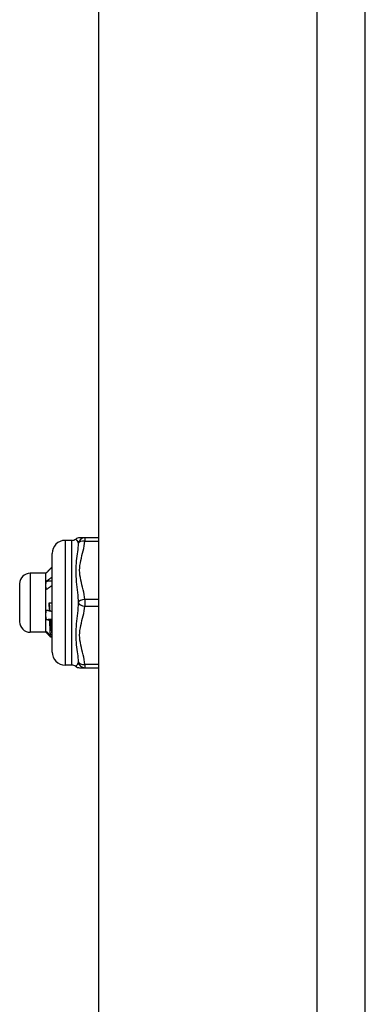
# Model space of a CAD drawing. Header units: inches. Extents: x 0 to 101, y -11 to 66.
# Tile 63 of 118: x 35.31 to 36.59, y 29.9 to 33.54. Entities that reach past the tile are written whole.
import ezdxf

# ---------------------------------------------------------------- set-up
doc = ezdxf.new("R2010")
doc.units = ezdxf.units.IN
doc.header["$LTSCALE"] = 6.067211
doc.header["$MEASUREMENT"] = 0
doc.layers.add('Visible Edges(ANSI)', color=7, linetype='Continuous', lineweight=25)
doc.layers.add('Visible Tangent Edges(ANSI)', color=7, linetype='Continuous', lineweight=25)

msp = doc.modelspace()

# ---------------------------------------------------------------- linework, layer by layer
at = {"layer": 'Visible Edges(ANSI)'}
for p, q in [((36.5852, 22.8056), (36.5852, 46.8385)), ((35.5998, 29.8229), (35.5998, 39.8211)), ((35.5001, 31.6139), (35.4759, 31.6139)), ((35.5483, 31.6236), (35.5292, 31.6236)), ((35.5998, 31.6236), (35.5483, 31.6236)), ((35.4274, 31.2017), (35.4274, 31.5654)), ((35.4045, 31.4927), (35.3463, 31.4927)), ((35.4045, 31.4927), (35.4051, 31.4933)), ((35.4045, 31.4477), (35.4045, 31.4927)), ((35.3076, 31.3133), (35.3076, 31.4539)), ((35.4045, 31.3392), (35.4045, 31.4477)), ((35.4176, 31.3539), (35.4167, 31.3836)), ((35.4167, 31.3836), (35.4274, 31.3836)), ((35.4176, 31.3539), (35.4185, 31.3544)), ((35.4045, 31.2751), (35.4045, 31.3392)), ((35.421, 31.319), (35.4188, 31.3179)), ((35.4045, 31.2745), (35.3463, 31.2745)), ((35.4045, 31.2745), (35.4045, 31.2751)), ((35.4045, 31.2745), (35.4051, 31.2738)), ((35.4063, 31.273), (35.4105, 31.273)), ((35.4217, 31.2622), (35.4266, 31.2674)), ((35.4274, 31.2608), (35.4228, 31.2562)), ((35.4274, 31.2607), (35.423, 31.2563)), ((35.4266, 31.2674), (35.4274, 31.2666)), ((35.5001, 31.1532), (35.4759, 31.1532)), ((35.5292, 31.1435), (35.5483, 31.1435)), ((35.5483, 31.1435), (35.5998, 31.1435))]:
    msp.add_line(p, q, dxfattribs=at)
at = {"layer": 'Visible Edges(ANSI)', "flags": 128}
for points in [[(35.4063, 31.4941), (35.4062, 31.4941), (35.4061, 31.4941), (35.4061, 31.494), (35.406, 31.494), (35.406, 31.494), (35.4059, 31.4939), (35.4059, 31.4939), (35.4058, 31.4938), (35.4058, 31.4938), (35.4057, 31.4938), (35.4057, 31.4937), (35.4056, 31.4937), (35.4056, 31.4937), (35.4055, 31.4936), (35.4055, 31.4936), (35.4055, 31.4936), (35.4054, 31.4935), (35.4054, 31.4935), (35.4053, 31.4935), (35.4053, 31.4934), (35.4053, 31.4934), (35.4052, 31.4934), (35.4052, 31.4933), (35.4051, 31.4933)], [(35.4274, 31.5155), (35.4265, 31.5146), (35.4256, 31.5137), (35.4247, 31.5129), (35.4239, 31.512), (35.423, 31.5111), (35.4221, 31.5102), (35.4212, 31.5093), (35.4203, 31.5084), (35.4195, 31.5075), (35.4186, 31.5066), (35.4177, 31.5057), (35.4168, 31.5049), (35.4159, 31.504), (35.4151, 31.5031), (35.4142, 31.5022), (35.4133, 31.5013), (35.4124, 31.5004), (35.4115, 31.4995), (35.4107, 31.4986), (35.4098, 31.4977), (35.4089, 31.4968), (35.408, 31.4959), (35.4071, 31.495), (35.4063, 31.4941)], [(35.4045, 31.4477), (35.4045, 31.4484), (35.4046, 31.449), (35.4046, 31.4497), (35.4046, 31.4504), (35.4046, 31.451), (35.4047, 31.4517), (35.4047, 31.4524), (35.4047, 31.453), (35.4048, 31.4537), (35.4048, 31.4543), (35.4049, 31.455), (35.405, 31.4557), (35.4051, 31.4563), (35.4051, 31.457), (35.4052, 31.4576), (35.4053, 31.4583), (35.4054, 31.459), (35.4055, 31.4596), (35.4056, 31.4603), (35.4057, 31.4609), (35.4059, 31.4616), (35.406, 31.4622), (35.4061, 31.4629), (35.4063, 31.4635)], [(35.4063, 31.4635), (35.4071, 31.4641), (35.408, 31.4647), (35.4089, 31.4653), (35.4098, 31.4659), (35.4107, 31.4666), (35.4115, 31.4672), (35.4124, 31.4678), (35.4133, 31.4684), (35.4142, 31.469), (35.4151, 31.4696), (35.4159, 31.4702), (35.4168, 31.4708), (35.4177, 31.4714), (35.4186, 31.4721), (35.4195, 31.4727), (35.4203, 31.4733), (35.4212, 31.4739), (35.4221, 31.4745), (35.423, 31.4752), (35.4239, 31.4758), (35.4247, 31.4764), (35.4256, 31.477), (35.4265, 31.4777), (35.4274, 31.4783)], [(35.4063, 31.4635), (35.4071, 31.4636), (35.408, 31.4637), (35.4089, 31.4638), (35.4098, 31.4638), (35.4107, 31.4639), (35.4115, 31.464), (35.4124, 31.464), (35.4133, 31.4641), (35.4142, 31.4642), (35.4151, 31.4643), (35.4159, 31.4643), (35.4168, 31.4644), (35.4177, 31.4645), (35.4186, 31.4646), (35.4195, 31.4646), (35.4203, 31.4647), (35.4212, 31.4648), (35.4221, 31.4648), (35.423, 31.4649), (35.4239, 31.465), (35.4247, 31.4651), (35.4256, 31.4651), (35.4265, 31.4652), (35.4274, 31.4653)], [(35.4063, 31.4322), (35.4061, 31.4328), (35.406, 31.4335), (35.4059, 31.4341), (35.4057, 31.4348), (35.4056, 31.4354), (35.4055, 31.436), (35.4054, 31.4367), (35.4053, 31.4373), (35.4052, 31.438), (35.4051, 31.4386), (35.405, 31.4393), (35.405, 31.4399), (35.4049, 31.4406), (35.4048, 31.4412), (35.4048, 31.4419), (35.4047, 31.4425), (35.4047, 31.4431), (35.4046, 31.4438), (35.4046, 31.4444), (35.4046, 31.4451), (35.4046, 31.4457), (35.4046, 31.4464), (35.4045, 31.4471), (35.4045, 31.4477)], [(35.4274, 31.4475), (35.4265, 31.4468), (35.4256, 31.4462), (35.4247, 31.4455), (35.4239, 31.4449), (35.423, 31.4442), (35.4221, 31.4436), (35.4212, 31.4429), (35.4203, 31.4423), (35.4195, 31.4417), (35.4186, 31.441), (35.4177, 31.4404), (35.4168, 31.4397), (35.4159, 31.4391), (35.4151, 31.4385), (35.4142, 31.4378), (35.4133, 31.4372), (35.4124, 31.4366), (35.4115, 31.4359), (35.4107, 31.4353), (35.4098, 31.4347), (35.4089, 31.4341), (35.408, 31.4334), (35.4071, 31.4328), (35.4063, 31.4322)], [(35.4167, 31.3836), (35.4167, 31.3823), (35.4168, 31.3811), (35.4169, 31.3799), (35.417, 31.3787), (35.4171, 31.3774), (35.4171, 31.3762), (35.4172, 31.375), (35.4173, 31.3738), (35.4174, 31.3725), (35.4174, 31.3713), (35.4175, 31.3701), (35.4176, 31.3689), (35.4177, 31.3677), (35.4178, 31.3664), (35.4178, 31.3652), (35.4179, 31.364), (35.418, 31.3628), (35.4181, 31.3616), (35.4182, 31.3604), (35.4182, 31.3592), (35.4183, 31.358), (35.4184, 31.3568), (35.4185, 31.3556), (35.4185, 31.3544)], [(35.4045, 31.3392), (35.4045, 31.3399), (35.4046, 31.3407), (35.4046, 31.3414), (35.4046, 31.3422), (35.4046, 31.3429), (35.4047, 31.3437), (35.4047, 31.3444), (35.4047, 31.3452), (35.4048, 31.3459), (35.4048, 31.3467), (35.4049, 31.3474), (35.405, 31.3482), (35.4051, 31.3489), (35.4051, 31.3497), (35.4052, 31.3504), (35.4053, 31.3512), (35.4054, 31.3519), (35.4055, 31.3526), (35.4056, 31.3534), (35.4057, 31.3541), (35.4059, 31.3549), (35.406, 31.3556), (35.4061, 31.3564), (35.4063, 31.3571)], [(35.4063, 31.3571), (35.4067, 31.357), (35.4072, 31.3568), (35.4077, 31.3567), (35.4081, 31.3566), (35.4086, 31.3564), (35.4091, 31.3563), (35.4096, 31.3561), (35.41, 31.356), (35.4105, 31.3559), (35.411, 31.3557), (35.4115, 31.3556), (35.4119, 31.3555), (35.4124, 31.3553), (35.4129, 31.3552), (35.4134, 31.3551), (35.4138, 31.3549), (35.4143, 31.3548), (35.4148, 31.3547), (35.4152, 31.3545), (35.4157, 31.3544), (35.4162, 31.3543), (35.4167, 31.3542), (35.4171, 31.354), (35.4176, 31.3539)], [(35.4185, 31.3544), (35.4189, 31.3543), (35.4193, 31.3542), (35.4196, 31.3541), (35.42, 31.354), (35.4204, 31.3539), (35.4208, 31.3538), (35.4211, 31.3537), (35.4215, 31.3536), (35.4219, 31.3535), (35.4222, 31.3534), (35.4226, 31.3533), (35.423, 31.3532), (35.4233, 31.3531), (35.4237, 31.353), (35.4241, 31.3529), (35.4244, 31.3528), (35.4248, 31.3527), (35.4252, 31.3526), (35.4255, 31.3525), (35.4259, 31.3525), (35.4263, 31.3524), (35.4267, 31.3523), (35.427, 31.3522), (35.4274, 31.3521)], [(35.4063, 31.3216), (35.4061, 31.3224), (35.406, 31.3231), (35.4059, 31.3238), (35.4057, 31.3246), (35.4056, 31.3253), (35.4055, 31.326), (35.4054, 31.3267), (35.4053, 31.3275), (35.4052, 31.3282), (35.4051, 31.3289), (35.405, 31.3297), (35.405, 31.3304), (35.4049, 31.3311), (35.4048, 31.3318), (35.4048, 31.3326), (35.4047, 31.3333), (35.4047, 31.334), (35.4046, 31.3348), (35.4046, 31.3355), (35.4046, 31.3362), (35.4046, 31.337), (35.4046, 31.3377), (35.4045, 31.3385), (35.4045, 31.3392)], [(35.4063, 31.3216), (35.4071, 31.3217), (35.408, 31.3218), (35.4089, 31.3219), (35.4098, 31.322), (35.4107, 31.3221), (35.4115, 31.3222), (35.4124, 31.3223), (35.4133, 31.3223), (35.4142, 31.3224), (35.4151, 31.3225), (35.4159, 31.3226), (35.4168, 31.3227), (35.4177, 31.3228), (35.4186, 31.3229), (35.4195, 31.323), (35.4203, 31.323), (35.4212, 31.3231), (35.4221, 31.3232), (35.423, 31.3233), (35.4239, 31.3234), (35.4247, 31.3235), (35.4256, 31.3236), (35.4265, 31.3237), (35.4274, 31.3238)], [(35.4188, 31.3179), (35.4183, 31.318), (35.4178, 31.3182), (35.4173, 31.3183), (35.4167, 31.3185), (35.4162, 31.3186), (35.4157, 31.3188), (35.4152, 31.3189), (35.4146, 31.3191), (35.4141, 31.3193), (35.4136, 31.3194), (35.4131, 31.3196), (35.4125, 31.3197), (35.412, 31.3199), (35.4115, 31.32), (35.411, 31.3202), (35.4104, 31.3203), (35.4099, 31.3205), (35.4094, 31.3207), (35.4089, 31.3208), (35.4083, 31.321), (35.4078, 31.3212), (35.4073, 31.3213), (35.4068, 31.3215), (35.4063, 31.3216)], [(35.4217, 31.2622), (35.4215, 31.2634), (35.4214, 31.2647), (35.4213, 31.2661), (35.4212, 31.2677), (35.4211, 31.2693), (35.421, 31.271), (35.4208, 31.2729), (35.4207, 31.2748), (35.4206, 31.2769), (35.4205, 31.279), (35.4204, 31.2812), (35.4203, 31.2836), (35.4201, 31.286), (35.42, 31.2885), (35.4199, 31.2911), (35.4198, 31.2938), (35.4197, 31.2965), (35.4195, 31.2994), (35.4194, 31.3023), (35.4193, 31.3053), (35.4192, 31.3083), (35.4191, 31.3114), (35.419, 31.3146), (35.4188, 31.3179)], [(35.4274, 31.3172), (35.4271, 31.3172), (35.4269, 31.3173), (35.4266, 31.3174), (35.4263, 31.3175), (35.4261, 31.3175), (35.4258, 31.3176), (35.4255, 31.3177), (35.4253, 31.3178), (35.425, 31.3178), (35.4247, 31.3179), (35.4245, 31.318), (35.4242, 31.3181), (35.4239, 31.3181), (35.4237, 31.3182), (35.4234, 31.3183), (35.4231, 31.3184), (35.4229, 31.3184), (35.4226, 31.3185), (35.4223, 31.3186), (35.4221, 31.3187), (35.4218, 31.3188), (35.4215, 31.3188), (35.4213, 31.3189), (35.421, 31.319)], [(35.421, 31.319), (35.4212, 31.3159), (35.4215, 31.3129), (35.4217, 31.31), (35.4219, 31.3071), (35.4222, 31.3043), (35.4224, 31.3016), (35.4226, 31.299), (35.4229, 31.2964), (35.4231, 31.2939), (35.4233, 31.2915), (35.4235, 31.2892), (35.4238, 31.2869), (35.424, 31.2848), (35.4242, 31.2827), (35.4245, 31.2808), (35.4247, 31.2789), (35.4249, 31.2771), (35.4252, 31.2754), (35.4254, 31.2738), (35.4256, 31.2723), (35.4259, 31.2709), (35.4261, 31.2696), (35.4263, 31.2685), (35.4266, 31.2674)], [(35.4045, 31.2751), (35.4045, 31.2751), (35.4046, 31.2752), (35.4046, 31.2753), (35.4046, 31.2754), (35.4046, 31.2755), (35.4047, 31.2756), (35.4047, 31.2757), (35.4047, 31.2757), (35.4048, 31.2758), (35.4048, 31.2759), (35.4049, 31.276), (35.405, 31.2761), (35.4051, 31.2762), (35.4051, 31.2763), (35.4052, 31.2763), (35.4053, 31.2764), (35.4054, 31.2765), (35.4055, 31.2766), (35.4056, 31.2767), (35.4057, 31.2768), (35.4059, 31.2769), (35.406, 31.277), (35.4061, 31.2771), (35.4063, 31.2771)], [(35.4063, 31.273), (35.4061, 31.2731), (35.406, 31.2732), (35.4059, 31.2733), (35.4057, 31.2734), (35.4056, 31.2734), (35.4055, 31.2735), (35.4054, 31.2736), (35.4053, 31.2737), (35.4052, 31.2738), (35.4051, 31.2739), (35.405, 31.274), (35.405, 31.274), (35.4049, 31.2741), (35.4048, 31.2742), (35.4048, 31.2743), (35.4047, 31.2744), (35.4047, 31.2745), (35.4046, 31.2745), (35.4046, 31.2746), (35.4046, 31.2747), (35.4046, 31.2748), (35.4046, 31.2749), (35.4045, 31.275), (35.4045, 31.2751)], [(35.4063, 31.2771), (35.4069, 31.2765), (35.4075, 31.2759), (35.4082, 31.2753), (35.4088, 31.2746), (35.4095, 31.274), (35.4101, 31.2734), (35.4107, 31.2728), (35.4114, 31.2721), (35.412, 31.2715), (35.4127, 31.2709), (35.4133, 31.2703), (35.414, 31.2696), (35.4146, 31.269), (35.4152, 31.2684), (35.4159, 31.2678), (35.4165, 31.2671), (35.4172, 31.2665), (35.4178, 31.2659), (35.4184, 31.2653), (35.4191, 31.2647), (35.4197, 31.264), (35.4204, 31.2634), (35.421, 31.2628), (35.4217, 31.2622)], [(35.4228, 31.2562), (35.4221, 31.2569), (35.4215, 31.2576), (35.4208, 31.2583), (35.4201, 31.259), (35.4194, 31.2597), (35.4187, 31.2604), (35.418, 31.2611), (35.4173, 31.2618), (35.4166, 31.2625), (35.4159, 31.2632), (35.4152, 31.2639), (35.4145, 31.2646), (35.4139, 31.2653), (35.4132, 31.266), (35.4125, 31.2667), (35.4118, 31.2674), (35.4111, 31.2681), (35.4104, 31.2688), (35.4097, 31.2695), (35.409, 31.2702), (35.4083, 31.2709), (35.4076, 31.2716), (35.4069, 31.2723), (35.4063, 31.273)], [(35.423, 31.2563), (35.423, 31.2563), (35.423, 31.2563), (35.4229, 31.2563), (35.4229, 31.2563), (35.4229, 31.2562), (35.4229, 31.2562), (35.4229, 31.2562), (35.4229, 31.2562), (35.4229, 31.2562), (35.4229, 31.2562), (35.4229, 31.2562), (35.4229, 31.2562), (35.4229, 31.2562), (35.4229, 31.2562), (35.4229, 31.2562), (35.4229, 31.2562), (35.4229, 31.2562), (35.4229, 31.2562), (35.4229, 31.2562), (35.4229, 31.2562), (35.4229, 31.2562), (35.4228, 31.2562), (35.4228, 31.2562), (35.4228, 31.2562)]]:
    msp.add_lwpolyline(points, dxfattribs=at)
at = {"layer": 'Visible Edges(ANSI)'}
for centre, radius, start, end in [((35.4759, 31.5654), 0.0485, 90, 180), ((35.5001, 31.6382), 0.0242, 270, 306.8699), ((35.5292, 31.5994), 0.0242, 90, 126.8699), ((35.3463, 31.4539), 0.0388, 90, 180), ((35.3463, 31.3133), 0.0388, 180, 270), ((35.4759, 31.2017), 0.0485, 180, 270), ((35.5001, 31.129), 0.0242, 53.1301, 90), ((35.5292, 31.1678), 0.0242, 233.1301, 270)]:
    msp.add_arc(centre, radius, start, end, dxfattribs=at)
at = {"layer": 'Visible Tangent Edges(ANSI)'}
for p, q in [((36.4054, 46.8385), (36.4054, 22.8056)), ((35.4759, 31.6139), (35.4759, 31.1532)), ((35.5001, 31.1532), (35.5001, 31.6139)), ((35.5483, 31.6236), (35.5483, 31.6115)), ((35.5483, 31.6115), (35.5998, 31.6115)), ((35.3463, 31.4927), (35.3463, 31.2745)), ((35.5998, 31.3957), (35.5483, 31.3957)), ((35.5483, 31.3957), (35.5483, 31.3714)), ((35.5483, 31.3714), (35.5998, 31.3714)), ((35.5998, 31.1556), (35.5483, 31.1556)), ((35.5483, 31.1556), (35.5483, 31.1435))]:
    msp.add_line(p, q, dxfattribs=at)
at = {"layer": 'Visible Tangent Edges(ANSI)', "flags": 128}
for points in [[(35.5147, 31.6188), (35.5147, 31.6187), (35.5148, 31.6186), (35.515, 31.6184), (35.5153, 31.6182), (35.5156, 31.6178), (35.516, 31.6174), (35.5164, 31.6169), (35.5169, 31.6164), (35.5174, 31.6158), (35.5179, 31.6152), (35.5185, 31.6145), (35.519, 31.6137), (35.5196, 31.6129), (35.5201, 31.6121), (35.5207, 31.6112), (35.5212, 31.6103), (35.5217, 31.6093), (35.5222, 31.6083), (35.5227, 31.6073), (35.5231, 31.6062), (35.5235, 31.6051), (35.5238, 31.604), (35.524, 31.6029), (35.5242, 31.6017)], [(35.5242, 31.6017), (35.5238, 31.5947), (35.5231, 31.5875), (35.5222, 31.58), (35.5212, 31.5722), (35.5201, 31.5642), (35.519, 31.556), (35.5179, 31.5475), (35.5169, 31.5387), (35.516, 31.5297), (35.5153, 31.5204), (35.5148, 31.5109), (35.5147, 31.5011), (35.5148, 31.4912), (35.5153, 31.4812), (35.516, 31.4711), (35.5169, 31.4611), (35.5179, 31.4511), (35.519, 31.4412), (35.5201, 31.4313), (35.5212, 31.4215), (35.5222, 31.4119), (35.5231, 31.4023), (35.5238, 31.3928), (35.5242, 31.3836)], [(35.5483, 31.3957), (35.5475, 31.4048), (35.5461, 31.4138), (35.5443, 31.4228), (35.5423, 31.4317), (35.5401, 31.4407), (35.5379, 31.4496), (35.5357, 31.4585), (35.5337, 31.4675), (35.5319, 31.4764), (35.5305, 31.4854), (35.5296, 31.4945), (35.5292, 31.5036), (35.5296, 31.5126), (35.5305, 31.5217), (35.5319, 31.5307), (35.5337, 31.5397), (35.5357, 31.5486), (35.5379, 31.5576), (35.5401, 31.5665), (35.5423, 31.5755), (35.5443, 31.5844), (35.5461, 31.5934), (35.5475, 31.6024), (35.5483, 31.6115)], [(35.5242, 31.3836), (35.5238, 31.3743), (35.5231, 31.3649), (35.5222, 31.3553), (35.5212, 31.3456), (35.5201, 31.3358), (35.519, 31.3259), (35.5179, 31.3159), (35.5169, 31.3059), (35.516, 31.2959), (35.5153, 31.2859), (35.5148, 31.2759), (35.5147, 31.2659), (35.5148, 31.2561), (35.5153, 31.2466), (35.516, 31.2373), (35.5169, 31.2283), (35.5179, 31.2195), (35.519, 31.211), (35.5201, 31.2028), (35.5212, 31.1948), (35.5222, 31.1871), (35.5231, 31.1796), (35.5238, 31.1724), (35.5242, 31.1654)], [(35.5483, 31.1556), (35.5475, 31.1647), (35.5461, 31.1737), (35.5443, 31.1827), (35.5423, 31.1917), (35.5401, 31.2006), (35.5379, 31.2095), (35.5357, 31.2185), (35.5337, 31.2274), (35.5319, 31.2364), (35.5305, 31.2454), (35.5296, 31.2544), (35.5292, 31.2635), (35.5296, 31.2726), (35.5305, 31.2817), (35.5319, 31.2907), (35.5337, 31.2996), (35.5357, 31.3086), (35.5379, 31.3175), (35.5401, 31.3265), (35.5423, 31.3354), (35.5443, 31.3444), (35.5461, 31.3534), (35.5475, 31.3624), (35.5483, 31.3714)], [(35.5242, 31.1654), (35.524, 31.1643), (35.5238, 31.1631), (35.5235, 31.162), (35.5231, 31.1609), (35.5227, 31.1599), (35.5222, 31.1589), (35.5218, 31.1579), (35.5212, 31.1569), (35.5207, 31.156), (35.5201, 31.1551), (35.5196, 31.1542), (35.519, 31.1534), (35.5185, 31.1527), (35.5179, 31.152), (35.5174, 31.1513), (35.5169, 31.1507), (35.5164, 31.1502), (35.516, 31.1497), (35.5156, 31.1493), (35.5153, 31.149), (35.515, 31.1487), (35.5148, 31.1485), (35.5147, 31.1484), (35.5147, 31.1484)]]:
    msp.add_lwpolyline(points, dxfattribs=at)
at = {"layer": 'Visible Tangent Edges(ANSI)'}
for centre, major_axis, ratio, start_param, end_param in [((35.5483, 31.5994), (0, 0.0242), 0.998428, 0, 1.474012), ((35.5483, 31.5994), (-0.0242, 0.0016), 0.499214, 4.74474, 6.218752), ((35.5483, 31.3836), (-0.0242, -0.0016), 0.499214, 4.680038, 6.15405), ((35.5483, 31.3836), (-0.0242, 0.0016), 0.499214, 0.129136, 1.603148), ((35.5483, 31.1678), (0, -0.0242), 0.998428, 4.809173, 6.283185), ((35.5483, 31.1678), (-0.0242, -0.0016), 0.499214, 0.064433, 1.538445)]:
    msp.add_ellipse(centre, major_axis=major_axis, ratio=ratio, start_param=start_param, end_param=end_param, dxfattribs=at)

doc.saveas('drawing.dxf')
